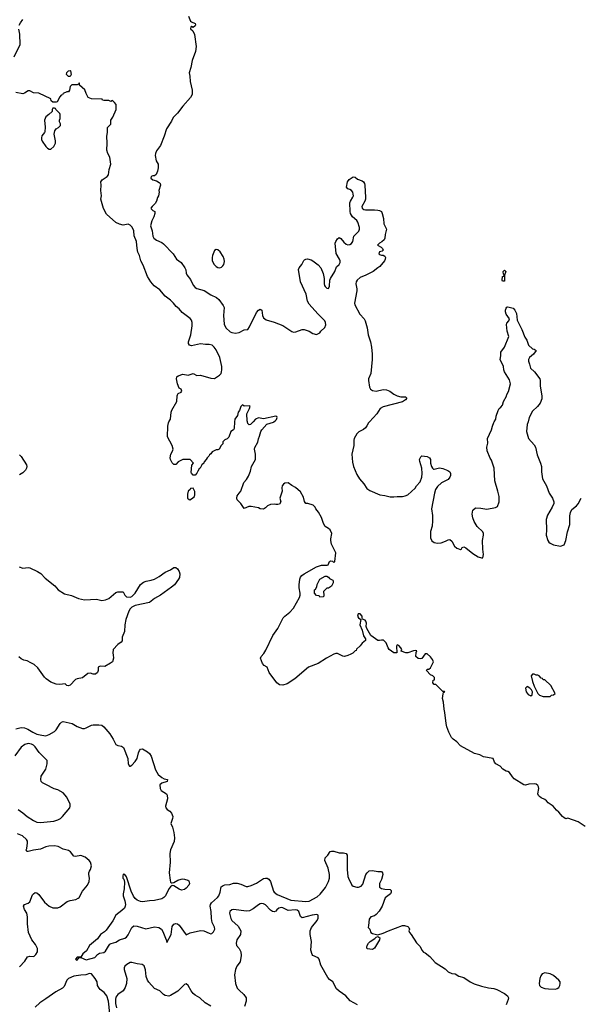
# Model space of a CAD drawing. Header units: inches. Extents: x 2293880 to 2522759, y 823965 to 1006879.
# Tile 22 of 256: x 2353354 to 2359711, y 883375 to 894573. Entities that reach past the tile are written whole.
import ezdxf

# ---------------------------------------------------------------- set-up
doc = ezdxf.new("R2010")
doc.units = ezdxf.units.IN
doc.header["$MEASUREMENT"] = 0
doc.layers.add('C3858', color=7, linetype='Continuous')
doc.layers.add('C3859', color=7, linetype='Continuous')

msp = doc.modelspace()

# ---------------------------------------------------------------- linework, layer by layer
at = {"layer": 'C3858', "color": 5}
for points, elevation in [([(2355800, 890000), (2355796, 889924), (2355786, 889910), (2355758, 889890), (2355734, 889826), (2355715, 889805), (2355690, 889794), (2355667, 889773), (2355666, 889750), (2355646, 889730), (2355626, 889690), (2355610, 889682), (2355590, 889682), (2355543, 889657), (2355530, 889634), (2355515, 889625), (2355508, 889610), (2355488, 889590), (2355478, 889570), (2355455, 889545), (2355448, 889530), (2355428, 889510), (2355408, 889472), (2355396, 889464), (2355380, 889440), (2355370, 889414), (2355350, 889394), (2355330, 889394), (2355310, 889414), (2355305, 889425), (2355313, 889507), (2355332, 889530), (2355294, 889570), (2355210, 889572), (2355156, 889544), (2355130, 889514), (2355110, 889514), (2355090, 889534), (2355071, 889570), (2355067, 889590), (2355075, 889630), (2355094, 889666), (2355099, 889690), (2355091, 889731), (2355035, 889830), (2355039, 889950), (2355047, 889990), (2355053, 890000)], 120), ([(2359790, 885398), (2359710, 885452), (2359591, 885491), (2359570, 885485), (2359550, 885496), (2359530, 885511), (2359490, 885561), (2359463, 885583), (2359425, 885630), (2359368, 885668), (2359350, 885691), (2359330, 885706), (2359290, 885724), (2359270, 885739), (2359259, 885750), (2359251, 885770), (2359263, 885830), (2359258, 885850), (2359250, 885863), (2359230, 885879), (2359210, 885882), (2359150, 885879), (2359110, 885868), (2359090, 885871), (2358981, 885941), (2358962, 885962), (2358930, 886011), (2358910, 886023), (2358890, 886027), (2358851, 886050), (2358823, 886083), (2358771, 886110), (2358758, 886130), (2358742, 886170), (2358631, 886191), (2358590, 886211), (2358530, 886227), (2358370, 886316), (2358330, 886359), (2358286, 886390), (2358267, 886410), (2358238, 886470), (2358215, 886530), (2358207, 886567), (2358194, 886694), (2358184, 886730), (2358176, 886810), (2358167, 886853), (2358173, 886907), (2358178, 886922), (2358194, 886930), (2358190, 886934), (2358170, 886934), (2358090, 887014), (2358070, 887014), (2358054, 887030), (2358058, 887062), (2358073, 887067), (2358074, 887090), (2358054, 887110), (2358030, 887122), (2357985, 887170), (2357990, 887186), (2358010, 887188), (2358030, 887202), (2358063, 887270), (2358050, 887298), (2358030, 887325), (2357990, 887362), (2357970, 887362), (2357932, 887308), (2357910, 887303), (2357887, 887307), (2357861, 887330), (2357865, 887375), (2357874, 887394), (2357858, 887398), (2357836, 887396), (2357770, 887371), (2357750, 887371), (2357694, 887390), (2357702, 887410), (2357692, 887430), (2357670, 887454), (2357650, 887462), (2357642, 887450), (2357646, 887374), (2357610, 887371), (2357558, 887410), (2357546, 887430), (2357525, 887485), (2357495, 887515), (2357470, 887518), (2357450, 887511), (2357430, 887511), (2357351, 887570), (2357304, 887650), (2357298, 887670), (2357300, 887710), (2357294, 887734), (2357284, 887744), (2357257, 887757), (2357251, 887770), (2357251, 887790), (2357230, 887815), (2357205, 887815), (2357199, 887790), (2357210, 887770), (2357238, 887750), (2357224, 887690), (2357250, 887630), (2357266, 887566), (2357289, 887530), (2357288, 887512), (2357250, 887482), (2357230, 887452), (2357187, 887413), (2357182, 887398), (2357170, 887394), (2357146, 887370), (2357123, 887357), (2357090, 887341), (2357050, 887331), (2357030, 887336), (2356970, 887365), (2356950, 887365), (2356930, 887356), (2356844, 887310), (2356750, 887251), (2356639, 887210), (2356484, 887076), (2356399, 887021), (2356350, 887005), (2356310, 887010), (2356282, 887030), (2356195, 887150), (2356171, 887210), (2356138, 887230), (2356118, 887250), (2356094, 887310), (2356102, 887330), (2356134, 887366), (2356156, 887404), (2356235, 887570), (2356291, 887650), (2356354, 887770), (2356371, 887790), (2356430, 887836), (2356470, 887881), (2356538, 888002), (2356546, 888030), (2356546, 888050), (2356535, 888110), (2356534, 888146), (2356541, 888210), (2356548, 888232), (2356563, 888250), (2356591, 888270), (2356730, 888349), (2356790, 888369), (2356854, 888370), (2356865, 888375), (2356878, 888410), (2356890, 888417), (2356914, 888414), (2356930, 888398), (2356942, 888410), (2356951, 888510), (2356903, 888610), (2356895, 888650), (2356894, 888670), (2356906, 888730), (2356886, 888770), (2356870, 888786), (2356831, 888810), (2356810, 888842), (2356788, 888910), (2356753, 888973), (2356726, 889010), (2356718, 889030), (2356692, 889050), (2356634, 889070), (2356610, 889071), (2356594, 889094), (2356583, 889143), (2356550, 889205), (2356494, 889254), (2356450, 889276), (2356410, 889306), (2356370, 889301), (2356355, 889290), (2356342, 889270), (2356339, 889250), (2356342, 889210), (2356315, 889130), (2356324, 889090), (2356310, 889065), (2356290, 889058), (2356270, 889058), (2356250, 889065), (2356210, 889059), (2356176, 889044), (2356150, 889021), (2356127, 889007), (2356091, 889011), (2356070, 889021), (2355990, 889038), (2355963, 889037), (2355910, 889014), (2355871, 889071), (2355830, 889114), (2355827, 889130), (2355830, 889158), (2355850, 889188), (2355872, 889210), (2355905, 889310), (2355935, 889345), (2355958, 889382), (2355980, 889440), (2355991, 889490), (2356036, 889570), (2356037, 889630), (2356028, 889688), (2356030, 889706), (2356063, 889770), (2356070, 889806), (2356084, 889836), (2356099, 889890), (2356110, 889910), (2356167, 889973), (2356243, 889997), (2356248, 890000)], 120), ([(2356010, 890000), (2355982, 889970), (2355965, 889965), (2355950, 889982), (2355945, 890000)], 120), ([(2357334, 890000), (2357325, 889990), (2357305, 889955), (2357288, 889932), (2357267, 889913), (2357214, 889886), (2357190, 889862), (2357161, 889810), (2357155, 889790), (2357155, 889730), (2357135, 889630), (2357141, 889541), (2357153, 889490), (2357190, 889401), (2357221, 889350), (2357270, 889295), (2357303, 889243), (2357338, 889218), (2357451, 889170), (2357510, 889162), (2357570, 889146), (2357610, 889145), (2357650, 889152), (2357710, 889152), (2357742, 889158), (2357773, 889170), (2357856, 889244), (2357869, 889270), (2357910, 889318), (2357930, 889372), (2357935, 889410), (2357931, 889471), (2357906, 889550), (2357905, 889570), (2357918, 889602), (2357929, 889611), (2357990, 889604), (2358019, 889590), (2358031, 889570), (2358031, 889530), (2358039, 889490), (2358050, 889471), (2358063, 889463), (2358070, 889461), (2358130, 889475), (2358170, 889467), (2358225, 889445), (2358251, 889431), (2358258, 889410), (2358258, 889390), (2358251, 889370), (2358230, 889345), (2358154, 889306), (2358110, 889265), (2358087, 889230), (2358074, 889190), (2358040, 889010), (2358053, 888933), (2358053, 888873), (2358048, 888812), (2358031, 888751), (2358028, 888708), (2358030, 888682), (2358045, 888645), (2358070, 888626), (2358110, 888621), (2358150, 888624), (2358199, 888641), (2358230, 888659), (2358250, 888661), (2358270, 888641), (2358304, 888584), (2358330, 888561), (2358370, 888546), (2358383, 888557), (2358390, 888572), (2358410, 888578), (2358430, 888567), (2358510, 888501), (2358570, 888465), (2358610, 888452), (2358626, 888454), (2358634, 888490), (2358624, 888550), (2358619, 888650), (2358634, 888710), (2358634, 888730), (2358624, 888750), (2358562, 888810), (2358525, 888865), (2358510, 888906), (2358504, 888950), (2358510, 888994), (2358540, 889020), (2358603, 889017), (2358670, 889006), (2358770, 889025), (2358790, 889038), (2358812, 889090), (2358809, 889151), (2358796, 889210), (2358760, 889330), (2358753, 889473), (2358725, 889565), (2358710, 889588), (2358674, 889670), (2358669, 889710), (2358683, 889757), (2358678, 889810), (2358725, 889910), (2358733, 889950), (2358749, 889991), (2358755, 890000)], 140), ([(2359139, 890000), (2359130, 889968), (2359123, 889890), (2359145, 889810), (2359210, 889738), (2359223, 889710), (2359243, 889623), (2359282, 889530), (2359291, 889490), (2359291, 889429), (2359305, 889350), (2359351, 889270), (2359379, 889190), (2359416, 889130), (2359431, 889090), (2359431, 889070), (2359415, 889030), (2359361, 888939), (2359347, 888890), (2359351, 888771), (2359344, 888710), (2359363, 888650), (2359376, 888630), (2359390, 888619), (2359430, 888601), (2359510, 888585), (2359550, 888602), (2359569, 888650), (2359589, 888750), (2359616, 888830), (2359616, 888930), (2359621, 888970), (2359639, 889001), (2359690, 889043), (2359710, 889067), (2359745, 889130)], 140), ([(2353350, 889626), (2353358, 889618), (2353370, 889607), (2353432, 889510), (2353436, 889490), (2353433, 889473), (2353419, 889450), (2353390, 889420), (2353350, 889398)], 120), ([(2353348, 888350), (2353390, 888337), (2353450, 888343), (2353470, 888338), (2353557, 888297), (2353594, 888274), (2353643, 888223), (2353753, 888133), (2353792, 888090), (2353864, 888044), (2353943, 888023), (2354023, 887990), (2354090, 887976), (2354230, 887981), (2354290, 887967), (2354330, 887974), (2354370, 887990), (2354450, 888058), (2354470, 888066), (2354530, 888066), (2354549, 888030), (2354569, 888010), (2354610, 888004), (2354630, 888014), (2354670, 888050), (2354729, 888151), (2354763, 888177), (2354792, 888188), (2354850, 888198), (2354890, 888210), (2354941, 888239), (2355010, 888289), (2355070, 888316), (2355110, 888341), (2355130, 888344), (2355150, 888329), (2355170, 888298), (2355175, 888270), (2355171, 888230), (2355163, 888210), (2355114, 888146), (2355082, 888118), (2354955, 888030), (2354890, 887992), (2354830, 887945), (2354669, 887911), (2354629, 887891), (2354610, 887871), (2354595, 887845), (2354563, 887750), (2354551, 887690), (2354545, 887615), (2354519, 887550), (2354519, 887510), (2354507, 887493), (2354470, 887467), (2354417, 887410), (2354413, 887370), (2354419, 887350), (2354421, 887310), (2354409, 887271), (2354387, 887253), (2354322, 887218), (2354270, 887219), (2354248, 887210), (2354249, 887170), (2354240, 887150), (2354216, 887130), (2354192, 887130), (2354161, 887141), (2354130, 887136), (2354070, 887088), (2354010, 887078), (2353990, 887068), (2353930, 887003), (2353910, 886998), (2353890, 887002), (2353870, 887018), (2353809, 887011), (2353770, 887015), (2353710, 887039), (2353656, 887076), (2353636, 887096), (2353562, 887202), (2353518, 887238), (2353480, 887260), (2353440, 887280), (2353401, 887290), (2353370, 887304), (2353346, 887326)], 120), ([(2353310, 886508), (2353370, 886525), (2353410, 886520), (2353446, 886506), (2353502, 886470), (2353550, 886449), (2353605, 886435), (2353650, 886430), (2353690, 886442), (2353750, 886478), (2353770, 886497), (2353816, 886570), (2353830, 886585), (2353849, 886591), (2353950, 886568), (2354010, 886535), (2354070, 886513), (2354090, 886513), (2354110, 886518), (2354170, 886548), (2354190, 886554), (2354255, 886555), (2354288, 886548), (2354312, 886532), (2354379, 886450), (2354417, 886390), (2354448, 886328), (2354470, 886317), (2354512, 886312), (2354535, 886295), (2354583, 886170), (2354590, 886109), (2354605, 886085), (2354610, 886083), (2354630, 886093), (2354670, 886135), (2354690, 886170), (2354706, 886234), (2354719, 886261), (2354730, 886276), (2354750, 886280), (2354810, 886245), (2354830, 886226), (2354850, 886196), (2354900, 886040), (2354929, 885989), (2354970, 885955), (2355000, 885940), (2355038, 885930), (2355034, 885910), (2354970, 885890), (2354947, 885870), (2354951, 885830), (2354965, 885805), (2355023, 885770), (2355034, 885754), (2355035, 885710), (2355015, 885630), (2355018, 885610), (2355032, 885590), (2355062, 885570), (2355081, 885550), (2355095, 885510), (2355094, 885487), (2355075, 885430), (2355092, 885390), (2355110, 885329), (2355117, 885270), (2355113, 885227), (2355072, 885130), (2355063, 885090), (2355067, 884990), (2355054, 884870), (2355065, 884785), (2355070, 884766), (2355078, 884758), (2355090, 884755), (2355110, 884759), (2355155, 884785), (2355190, 884798), (2355210, 884802), (2355230, 884798), (2355267, 884787), (2355278, 884778), (2355285, 884750), (2355278, 884730), (2355250, 884694), (2355230, 884682), (2355194, 884674), (2355170, 884683), (2355110, 884723), (2355090, 884725), (2355070, 884712), (2355050, 884690), (2355015, 884610), (2354996, 884590), (2354970, 884575), (2354890, 884554), (2354830, 884552), (2354750, 884542), (2354730, 884545), (2354690, 884558), (2354670, 884577), (2354650, 884605), (2354623, 884663), (2354570, 884825), (2354550, 884851), (2354530, 884854), (2354526, 884834), (2354529, 884811), (2354538, 884798), (2354546, 884766), (2354542, 884690), (2354530, 884630), (2354532, 884610), (2354552, 884552), (2354558, 884510), (2354556, 884490), (2354547, 884470), (2354518, 884442), (2354450, 884390), (2354415, 884325), (2354340, 884220), (2354320, 884200), (2354274, 884170), (2354239, 884121), (2354150, 884043), (2354115, 883985), (2354074, 883950), (2354048, 883912), (2354008, 883910), (2353988, 883890), (2354010, 883878), (2354030, 883906), (2354050, 883908), (2354110, 883879), (2354211, 883909), (2354239, 883941), (2354264, 883956), (2354310, 883963), (2354330, 883979), (2354363, 884037), (2354381, 884059), (2354394, 884066), (2354450, 884080), (2354491, 884109), (2354550, 884126), (2354570, 884138), (2354590, 884166), (2354630, 884248), (2354654, 884266), (2354690, 884263), (2354790, 884233), (2354890, 884257), (2354938, 884250), (2354967, 884230), (2354984, 884204), (2355022, 884110), (2355030, 884078), (2355076, 884170), (2355090, 884259), (2355110, 884287), (2355130, 884294), (2355150, 884292), (2355170, 884276), (2355250, 884166), (2355293, 884187), (2355410, 884215), (2355450, 884211), (2355510, 884183), (2355530, 884178), (2355539, 884181), (2355561, 884199), (2355573, 884230), (2355570, 884251), (2355546, 884306), (2355535, 884350), (2355534, 884430), (2355520, 884490), (2355524, 884510), (2355538, 884530), (2355605, 884590), (2355621, 884610), (2355637, 884650), (2355648, 884712), (2355670, 884727), (2355688, 884732), (2355744, 884736), (2355789, 884751), (2355829, 884751), (2355870, 884740), (2355930, 884715), (2355950, 884715), (2355990, 884726), (2356050, 884752), (2356130, 884804), (2356150, 884811), (2356170, 884811), (2356190, 884799), (2356209, 884770), (2356241, 884661), (2356250, 884650), (2356285, 884625), (2356440, 884560), (2356610, 884543), (2356650, 884547), (2356741, 884599), (2356773, 884627), (2356836, 884704), (2356869, 884770), (2356880, 884810), (2356881, 884850), (2356863, 884923), (2356826, 885010), (2356830, 885039), (2356859, 885070), (2356889, 885111), (2356902, 885118), (2356930, 885117), (2356990, 885099), (2357038, 885098), (2357069, 885089), (2357079, 885070), (2357081, 884910), (2357090, 884830), (2357095, 884810), (2357134, 884730), (2357150, 884719), (2357189, 884709), (2357210, 884709), (2357240, 884720), (2357258, 884742), (2357293, 884850), (2357308, 884872), (2357330, 884892), (2357370, 884897), (2357430, 884886), (2357470, 884884), (2357484, 884870), (2357487, 884850), (2357470, 884796), (2357447, 884750), (2357447, 884707), (2357473, 884693), (2357510, 884684), (2357570, 884682), (2357582, 884670), (2357582, 884650), (2357574, 884630), (2357513, 884587), (2357478, 884490), (2357445, 884435), (2357410, 884395), (2357390, 884383), (2357349, 884370), (2357330, 884342), (2357324, 884270), (2357318, 884250), (2357338, 884230), (2357349, 884190), (2357370, 884179), (2357430, 884166), (2357490, 884183), (2357551, 884210), (2357712, 884270), (2357733, 884273), (2357770, 884261), (2357784, 884250), (2357789, 884230), (2357781, 884210), (2357789, 884190), (2357810, 884169), (2357870, 884073), (2357913, 884033), (2357932, 883992), (2357949, 883969), (2357970, 883959), (2358020, 883920), (2358084, 883850), (2358197, 883777), (2358230, 883743), (2358270, 883726), (2358310, 883723), (2358350, 883696), (2358410, 883681), (2358479, 883630), (2358527, 883607), (2358610, 883580), (2358690, 883563), (2358750, 883556), (2358785, 883545), (2358870, 883499), (2358904, 883470), (2358915, 883450), (2358914, 883430), (2358889, 883370)], 120), ([(2353335, 885590), (2353390, 885553), (2353440, 885510), (2353510, 885464), (2353550, 885448), (2353590, 885443), (2353742, 885458), (2353788, 885472), (2353819, 885490), (2353841, 885510), (2353924, 885610), (2353929, 885630), (2353929, 885650), (2353892, 885732), (2353850, 885781), (2353790, 885816), (2353746, 885826), (2353650, 885873), (2353615, 885895), (2353599, 885910), (2353593, 885930), (2353599, 885970), (2353650, 886050), (2353667, 886110), (2353666, 886146), (2353577, 886237), (2353530, 886305), (2353510, 886321), (2353490, 886332), (2353450, 886341), (2353414, 886330), (2353370, 886298), (2353299, 886201)], 140), ([(2353350, 883803), (2353414, 883866), (2353444, 883916), (2353470, 883924), (2353510, 883919), (2353518, 883922), (2353539, 883941), (2353555, 883970), (2353556, 884010), (2353534, 884054), (2353493, 884110), (2353456, 884190), (2353442, 884290), (2353444, 884370), (2353435, 884410), (2353410, 884454), (2353399, 884490), (2353409, 884510), (2353450, 884525), (2353470, 884539), (2353501, 884619), (2353510, 884632), (2353530, 884646), (2353550, 884641), (2353570, 884625), (2353638, 884538), (2353690, 884493), (2353730, 884474), (2353790, 884474), (2353815, 884485), (2353895, 884545), (2353930, 884557), (2353992, 884568), (2354019, 884581), (2354030, 884591), (2354070, 884663), (2354126, 884730), (2354146, 884770), (2354149, 884810), (2354140, 884850), (2354140, 884870), (2354147, 884890), (2354161, 884910), (2354170, 884950), (2354158, 884990), (2354146, 885010), (2354101, 885050), (2354050, 885066), (2353990, 885056), (2353970, 885060), (2353931, 885110), (2353910, 885126), (2353850, 885140), (2353791, 885171), (2353750, 885178), (2353685, 885175), (2353653, 885167), (2353590, 885140), (2353510, 885129), (2353450, 885113), (2353434, 885114), (2353426, 885130), (2353434, 885146), (2353444, 885210), (2353442, 885230), (2353430, 885250), (2353385, 885290), (2353330, 885312)], 140), ([(2357198, 883370), (2357115, 883415), (2357064, 883470), (2356990, 883523), (2356959, 883550), (2356918, 883630), (2356878, 883658), (2356860, 883680), (2356781, 883821), (2356763, 883890), (2356750, 883904), (2356690, 883930), (2356683, 883943), (2356668, 883990), (2356676, 884090), (2356658, 884170), (2356658, 884210), (2356673, 884247), (2356740, 884330), (2356750, 884354), (2356749, 884389), (2356735, 884395), (2356682, 884390), (2356570, 884358), (2356550, 884373), (2356531, 884430), (2356510, 884444), (2356490, 884448), (2356410, 884441), (2356350, 884473), (2356330, 884477), (2356305, 884470), (2356280, 884450), (2356270, 884436), (2356250, 884428), (2356230, 884432), (2356210, 884444), (2356150, 884505), (2356130, 884517), (2356110, 884522), (2356090, 884519), (2356070, 884508), (2356010, 884461), (2355970, 884439), (2355930, 884434), (2355790, 884452), (2355770, 884450), (2355746, 884430), (2355743, 884410), (2355757, 884350), (2355770, 884329), (2355842, 884262), (2355869, 884210), (2355866, 884170), (2355827, 884110), (2355816, 884070), (2355822, 884042), (2355850, 884010), (2355871, 883971), (2355876, 883930), (2355862, 883858), (2355826, 883810), (2355809, 883770), (2355800, 883710), (2355809, 883610), (2355830, 883559), (2355850, 883535), (2355906, 883486), (2355931, 883450), (2355931, 883410), (2355911, 883350)], 140), ([(2355530, 883353), (2355464, 883390), (2355405, 883450), (2355350, 883479), (2355330, 883497), (2355307, 883527), (2355272, 883590), (2355250, 883606), (2355230, 883601), (2355154, 883526), (2355070, 883475), (2355050, 883469), (2355010, 883476), (2354990, 883487), (2354948, 883528), (2354890, 883554), (2354825, 883625), (2354809, 883650), (2354793, 883690), (2354787, 883767), (2354770, 883813), (2354748, 883828), (2354690, 883835), (2354630, 883852), (2354610, 883849), (2354574, 883826), (2354552, 883808), (2354542, 883790), (2354542, 883770), (2354573, 883670), (2354570, 883610), (2354554, 883566), (2354531, 883529), (2354470, 883485), (2354450, 883458), (2354445, 883430), (2354444, 883384), (2354456, 883336)], 140), ([(2354380, 883270), (2354366, 883410), (2354346, 883470), (2354317, 883510), (2354270, 883543), (2354257, 883557), (2354241, 883590), (2354234, 883630), (2354212, 883670), (2354170, 883722), (2354150, 883727), (2354108, 883712), (2354048, 883708), (2353970, 883694), (2353908, 883670), (2353889, 883650), (2353861, 883579), (2353843, 883557), (2353765, 883515), (2353650, 883438), (2353582, 883390), (2353530, 883341)], 140)]:
    msp.add_lwpolyline(points, dxfattribs=dict(at, elevation=elevation))
for points, elevation in [([(2355330, 889246), (2355298, 889242), (2355294, 889230), (2355272, 889210), (2355262, 889178), (2355265, 889130), (2355270, 889122), (2355290, 889112), (2355310, 889125), (2355342, 889150), (2355348, 889170), (2355347, 889207)], 120), ([(2356770, 888006), (2356762, 888022), (2356730, 888026), (2356708, 888050), (2356708, 888090), (2356722, 888098), (2356736, 888124), (2356738, 888150), (2356769, 888211), (2356830, 888245), (2356850, 888245), (2356870, 888231), (2356879, 888219), (2356917, 888197), (2356922, 888190), (2356922, 888170), (2356902, 888130), (2356870, 888109), (2356850, 888108), (2356812, 888070), (2356814, 888030), (2356810, 888008)], 120), ([(2359190, 887129), (2359176, 887110), (2359188, 887048), (2359210, 886992), (2359252, 886910), (2359270, 886892), (2359310, 886874), (2359390, 886874), (2359408, 886892), (2359427, 886893), (2359446, 886910), (2359400, 887000), (2359330, 887066), (2359310, 887066), (2359302, 887082), (2359290, 887086), (2359266, 887110), (2359250, 887118), (2359230, 887118), (2359208, 887128)], 140), ([(2359130, 886988), (2359112, 886970), (2359118, 886930), (2359140, 886900), (2359170, 886885), (2359187, 886893), (2359189, 886930), (2359178, 886950), (2359158, 886970)], 140), ([(2357370, 883999), (2357307, 884007), (2357305, 884025), (2357310, 884045), (2357323, 884070), (2357344, 884090), (2357396, 884124), (2357410, 884139), (2357430, 884145), (2357451, 884131), (2357447, 884110), (2357427, 884070), (2357390, 884015)], 120), ([(2359332, 883732), (2359310, 883727), (2359300, 883720), (2359283, 883697), (2359274, 883670), (2359265, 883610), (2359271, 883590), (2359290, 883570), (2359330, 883556), (2359371, 883551), (2359450, 883549), (2359470, 883555), (2359490, 883568), (2359502, 883590), (2359506, 883610), (2359504, 883630), (2359491, 883650), (2359430, 883703), (2359390, 883723)], 120)]:
    msp.add_lwpolyline(points, close=True, dxfattribs=dict(at, elevation=elevation))
at = {"layer": 'C3859', "color": 5}
for points, elevation in [([(2355275, 894615), (2355298, 894558), (2355308, 894548), (2355352, 894530), (2355356, 894516), (2355350, 894502), (2355330, 894485), (2355310, 894494), (2355302, 894490), (2355296, 894470), (2355325, 894445), (2355343, 894403), (2355361, 894270), (2355356, 894210), (2355315, 894110), (2355303, 894030), (2355283, 893970), (2355291, 893931), (2355294, 893870), (2355318, 893770), (2355316, 893724), (2355299, 893690), (2355210, 893590), (2355150, 893510), (2355100, 893460), (2355082, 893418), (2355025, 893330), (2355000, 893250), (2354958, 893142), (2354910, 893081), (2354898, 893050), (2354896, 893030), (2354908, 892968), (2354931, 892930), (2354931, 892890), (2354923, 892850), (2354907, 892813), (2354890, 892799), (2354870, 892799), (2354852, 892790), (2354845, 892770), (2354870, 892751), (2354910, 892739), (2354941, 892721), (2354951, 892710), (2354956, 892690), (2354939, 892630), (2354941, 892610), (2354935, 892570), (2354923, 892550), (2354910, 892510), (2354896, 892484), (2354878, 892462), (2354861, 892450), (2354848, 892430), (2354850, 892422), (2354870, 892402), (2354892, 892390), (2354892, 892370), (2354881, 892330), (2354856, 892284), (2354843, 892230), (2354860, 892170), (2354869, 892110), (2354880, 892090), (2354910, 892064), (2354970, 892038), (2354990, 892024), (2355099, 891910), (2355137, 891850), (2355190, 891810), (2355233, 891750), (2355243, 891730), (2355249, 891690), (2355257, 891670), (2355297, 891617), (2355330, 891555), (2355350, 891529), (2355370, 891515), (2355452, 891492), (2355530, 891442), (2355594, 891414), (2355619, 891390), (2355670, 891324), (2355680, 891300), (2355675, 891210), (2355680, 891110), (2355701, 891070), (2355750, 891024), (2355770, 891014), (2355810, 891009), (2355850, 891014), (2355910, 891044), (2355950, 891051), (2355970, 891081), (2356050, 891243), (2356070, 891270), (2356090, 891282), (2356110, 891270), (2356119, 891210), (2356130, 891183), (2356158, 891158), (2356250, 891133), (2356350, 891094), (2356450, 891026), (2356470, 891021), (2356498, 891022), (2356569, 891051), (2356590, 891051), (2356650, 891031), (2356690, 891005), (2356730, 890992), (2356770, 891012), (2356782, 891030), (2356826, 891074), (2356838, 891102), (2356836, 891130), (2356826, 891150), (2356747, 891227), (2356650, 891338), (2356630, 891370), (2356615, 891450), (2356548, 891590), (2356528, 891732), (2356535, 891750), (2356565, 891790), (2356587, 891833), (2356597, 891843), (2356610, 891850), (2356630, 891852), (2356670, 891843), (2356690, 891832), (2356750, 891784), (2356781, 891750), (2356807, 891687), (2356818, 891630), (2356819, 891570), (2356824, 891550), (2356830, 891537), (2356850, 891519), (2356870, 891516), (2356879, 891541), (2356882, 891610), (2356890, 891630), (2356940, 891710), (2356959, 891761), (2356989, 891790), (2357002, 891810), (2357003, 891830), (2356995, 891850), (2356954, 891914), (2356944, 892030), (2356950, 892051), (2356970, 892081), (2356990, 892096), (2357010, 892083), (2357043, 892043), (2357070, 892020), (2357090, 892014), (2357110, 892016), (2357130, 892026), (2357145, 892050), (2357157, 892110), (2357212, 892168), (2357221, 892190), (2357222, 892210), (2357204, 892270), (2357190, 892290), (2357141, 892330), (2357118, 892370), (2357114, 892390), (2357113, 892490), (2357120, 892510), (2357146, 892554), (2357151, 892570), (2357150, 892590), (2357144, 892610), (2357130, 892629), (2357110, 892643), (2357088, 892650), (2357075, 892670), (2357085, 892730), (2357103, 892757), (2357150, 892785), (2357170, 892781), (2357199, 892759), (2357250, 892740), (2357267, 892730), (2357278, 892710), (2357282, 892690), (2357290, 892550), (2357289, 892530), (2357280, 892510), (2357248, 892450), (2357253, 892430), (2357270, 892415), (2357290, 892409), (2357390, 892410), (2357430, 892407), (2357450, 892404), (2357470, 892391), (2357479, 892370), (2357493, 892313), (2357499, 892250), (2357528, 892190), (2357514, 892130), (2357510, 892090), (2357503, 892070), (2357475, 892045), (2357447, 892030), (2357427, 892010), (2357466, 891986), (2357481, 891970), (2357490, 891952), (2357479, 891941), (2357450, 891933), (2357443, 891910), (2357450, 891903), (2357470, 891896), (2357490, 891896), (2357510, 891885), (2357517, 891870), (2357515, 891850), (2357507, 891830), (2357454, 891766), (2357428, 891752), (2357376, 891710), (2357294, 891666), (2357230, 891641), (2357193, 891610), (2357183, 891590), (2357181, 891570), (2357192, 891512), (2357192, 891488), (2357163, 891350), (2357169, 891330), (2357225, 891225), (2357273, 891170), (2357287, 891147), (2357308, 891070), (2357318, 890990), (2357347, 890910), (2357359, 890850), (2357367, 890770), (2357367, 890707), (2357350, 890550), (2357325, 890490), (2357324, 890470), (2357335, 890395), (2357345, 890370), (2357370, 890354), (2357410, 890350), (2357490, 890368), (2357530, 890362), (2357568, 890348), (2357610, 890316), (2357650, 890296), (2357690, 890285), (2357743, 890283), (2357758, 890270), (2357744, 890250), (2357710, 890227), (2357490, 890171), (2357458, 890150), (2357418, 890090), (2357334, 890000)], 140), ([(2353348, 894510), (2353362, 894538), (2353390, 894574)], 120), ([(2353291, 894149), (2353361, 894290), (2353356, 894410), (2353344, 894464)], 120), ([(2355053, 890000), (2355071, 890030), (2355079, 890110), (2355087, 890133), (2355141, 890230), (2355145, 890295), (2355150, 890308), (2355159, 890321), (2355190, 890338), (2355198, 890350), (2355190, 890372), (2355170, 890382), (2355151, 890430), (2355139, 890490), (2355143, 890510), (2355157, 890523), (2355210, 890543), (2355270, 890529), (2355330, 890548), (2355370, 890526), (2355411, 890529), (2355530, 890495), (2355570, 890493), (2355627, 890530), (2355645, 890550), (2355652, 890568), (2355656, 890590), (2355654, 890630), (2355633, 890730), (2355590, 890819), (2355568, 890850), (2355546, 890870), (2355510, 890879), (2355470, 890878), (2355410, 890887), (2355310, 890862), (2355287, 890870), (2355274, 890890), (2355275, 890910), (2355301, 890990), (2355318, 891090), (2355317, 891130), (2355310, 891155), (2355295, 891175), (2355204, 891244), (2355170, 891283), (2355134, 891310), (2355104, 891350), (2355070, 891385), (2355011, 891430), (2354950, 891500), (2354885, 891545), (2354846, 891590), (2354810, 891651), (2354760, 891780), (2354731, 891831), (2354719, 891890), (2354700, 891930), (2354690, 891970), (2354682, 892050), (2354655, 892115), (2354653, 892170), (2354647, 892190), (2354630, 892216), (2354610, 892238), (2354590, 892247), (2354530, 892238), (2354488, 892248), (2354448, 892268), (2354343, 892363), (2354306, 892426), (2354276, 892530), (2354284, 892570), (2354277, 892630), (2354282, 892690), (2354276, 892730), (2354291, 892750), (2354351, 892790), (2354365, 892810), (2354371, 892870), (2354390, 892930), (2354381, 893010), (2354356, 893050), (2354344, 893090), (2354351, 893170), (2354347, 893250), (2354354, 893290), (2354352, 893348), (2354390, 893386), (2354391, 893430), (2354415, 893465), (2354452, 893550), (2354452, 893610), (2354433, 893633), (2354410, 893654), (2354390, 893642), (2354370, 893654), (2354310, 893654), (2354298, 893658), (2354291, 893671), (2354172, 893672), (2354134, 893690), (2354110, 893734), (2354095, 893775), (2354034, 893830), (2354034, 893850), (2354030, 893854), (2354022, 893838), (2354010, 893834), (2353947, 893833), (2353928, 893812), (2353922, 893770), (2353910, 893752), (2353889, 893751), (2353847, 893733), (2353842, 893718), (2353827, 893713), (2353810, 893694), (2353782, 893638), (2353770, 893634), (2353730, 893634), (2353714, 893650), (2353710, 893672), (2353570, 893739), (2353510, 893742), (2353470, 893763), (2353450, 893763), (2353410, 893737), (2353390, 893731), (2353310, 893745)], 120), ([(2358755, 890000), (2358774, 890030), (2358777, 890063), (2358799, 890130), (2358809, 890150), (2358830, 890166), (2358849, 890190), (2358859, 890230), (2358893, 890290), (2358897, 890310), (2358915, 890345), (2358938, 890430), (2358930, 890478), (2358873, 890570), (2358865, 890590), (2358859, 890630), (2358823, 890710), (2358829, 890750), (2358829, 890790), (2358872, 890848), (2358919, 890970), (2358900, 891030), (2358894, 891106), (2358899, 891121), (2358922, 891150), (2358929, 891170), (2358890, 891224), (2358881, 891250), (2358881, 891270), (2358890, 891294), (2358896, 891304), (2358910, 891306), (2358970, 891291), (2358990, 891271), (2359007, 891230), (2359016, 891156), (2359070, 891050), (2359103, 890963), (2359126, 890930), (2359145, 890870), (2359190, 890831), (2359207, 890827), (2359232, 890810), (2359201, 890770), (2359156, 890730), (2359146, 890710), (2359143, 890690), (2359157, 890657), (2359169, 890609), (2359211, 890570), (2359274, 890490), (2359279, 890470), (2359276, 890410), (2359297, 890290), (2359298, 890262), (2359279, 890210), (2359248, 890172), (2359190, 890119), (2359153, 890050), (2359139, 890000)], 140), ([(2355945, 890000), (2355943, 890010), (2355939, 890090), (2355971, 890150), (2355977, 890177), (2355970, 890182), (2355910, 890178), (2355889, 890191), (2355886, 890190), (2355870, 890174), (2355854, 890130), (2355839, 890110), (2355834, 890070), (2355802, 890030), (2355800, 890000)], 120), ([(2356248, 890000), (2356263, 890010), (2356275, 890025), (2356284, 890050), (2356280, 890060), (2356270, 890064), (2356130, 890035), (2356070, 890046), (2356038, 890030), (2356010, 890000)], 120)]:
    msp.add_lwpolyline(points, dxfattribs=dict(at, elevation=elevation))
for points, elevation in [([(2353910, 893926), (2353888, 893950), (2353890, 893974), (2353910, 893992), (2353930, 893994), (2353931, 893990), (2353938, 893950), (2353930, 893926)], 120), ([(2353750, 893566), (2353730, 893566), (2353722, 893550), (2353722, 893530), (2353686, 893494), (2353650, 893468), (2353637, 893430), (2353643, 893350), (2353641, 893299), (2353638, 893290), (2353607, 893253), (2353601, 893230), (2353602, 893210), (2353610, 893191), (2353651, 893130), (2353670, 893111), (2353690, 893101), (2353710, 893101), (2353742, 893130), (2353762, 893170), (2353763, 893197), (2353748, 893270), (2353755, 893310), (2353770, 893332), (2353794, 893346), (2353818, 893370), (2353818, 893390), (2353808, 893410), (2353808, 893430), (2353815, 893450), (2353815, 893495), (2353810, 893506), (2353766, 893550), (2353762, 893562)], 120), ([(2355590, 891961), (2355570, 891949), (2355549, 891891), (2355544, 891870), (2355546, 891830), (2355568, 891790), (2355590, 891766), (2355610, 891755), (2355630, 891750), (2355650, 891757), (2355667, 891773), (2355677, 891790), (2355684, 891824), (2355681, 891850), (2355670, 891879), (2355634, 891934), (2355610, 891957)], 160), ([(2358850, 891598), (2358845, 891610), (2358850, 891654), (2358862, 891658), (2358866, 891670), (2358858, 891678), (2358855, 891710), (2358870, 891725), (2358885, 891710), (2358871, 891669), (2358873, 891610), (2358870, 891598)], 140)]:
    msp.add_lwpolyline(points, close=True, dxfattribs=dict(at, elevation=elevation))

doc.saveas('drawing.dxf')
